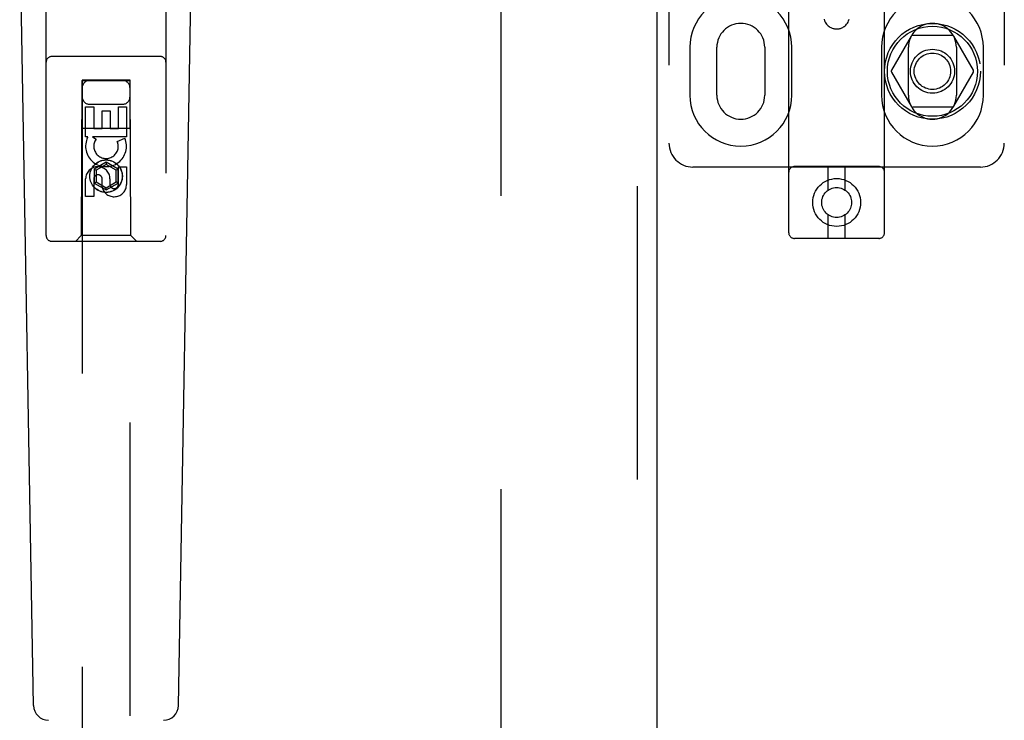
# Model space of a CAD drawing. Header units: inches. Extents: x 0 to 278, y 0 to 180.
# Tile 14 of 76: x 91.86 to 97, y 86.05 to 89.71. Entities that reach past the tile are written whole.
import ezdxf

# ---------------------------------------------------------------- set-up
doc = ezdxf.new("R2010")
doc.units = ezdxf.units.IN
doc.header["$LTSCALE"] = 15.310625
doc.header["$MEASUREMENT"] = 0
doc.linetypes.add('HIDDEN', pattern=[0.2, 0.1, -0.1])
doc.layers.add('DEFAULT_2', color=8, linetype='HIDDEN')
doc.layers.add('LEFTHAND_DOOR_ASSEMBLY', color=7, linetype='CONTINUOUS')

msp = doc.modelspace()

# ---------------------------------------------------------------- linework, layer by layer
at = {"layer": 'DEFAULT_2', "color": 8, "linetype": 'HIDDEN'}
for p, q in [((94.3781, 52.0456), (94.3781, 131.0876)), ((95.8781, 88.5994), (95.8781, 94.0999)), ((96.3781, 88.5994), (96.3781, 94.0999)), ((95.2531, 94.0666), (95.2531, 89.0666)), ((97.0031, 94.0666), (97.0031, 89.0666)), ((96.517, 89.6241), (96.4145, 89.4466)), ((96.7306, 89.6291), (96.5257, 89.6291)), ((96.8418, 89.4466), (96.7393, 89.6241)), ((95.3625, 89.5666), (95.3625, 89.3166)), ((95.5031, 89.3166), (95.5031, 89.5666)), ((95.7531, 89.5666), (95.7531, 89.3166)), ((95.8938, 89.3166), (95.8938, 89.5666)), ((96.3625, 89.5666), (96.3625, 89.3166)), ((96.5031, 89.3166), (96.5031, 89.5666)), ((96.7531, 89.5666), (96.7531, 89.3166)), ((96.8938, 89.3166), (96.8938, 89.5666)), ((96.4145, 89.4366), (96.517, 89.2591)), ((96.7393, 89.2591), (96.8418, 89.4366)), ((96.7306, 89.2541), (96.5257, 89.2541)), ((96.3481, 88.9444), (95.9081, 88.9444)), ((96.0831, 88.8206), (96.0831, 88.9444)), ((96.1731, 88.8206), (96.1731, 88.9444)), ((96.8781, 88.9416), (95.3781, 88.9416)), ((96.0831, 88.5694), (96.0831, 88.6932)), ((96.1731, 88.5694), (96.1731, 88.6932)), ((96.3481, 88.5694), (95.9081, 88.5694))]:
    msp.add_line(p, q, dxfattribs=at)
msp.add_lwpolyline([(96.0628, 89.7129), (96.0654, 89.7052), (96.0685, 89.6983), (96.072, 89.6925), (96.0758, 89.6873), (96.0798, 89.6828), (96.084, 89.6789), (96.0884, 89.6754), (96.0928, 89.6724), (96.0972, 89.67), (96.1014, 89.668), (96.1054, 89.6664), (96.1094, 89.6651), (96.1131, 89.6642), (96.1167, 89.6634), (96.1201, 89.663), (96.1232, 89.6626), (96.1263, 89.6625), (96.1293, 89.6625), (96.1322, 89.6626), (96.1352, 89.6628), (96.1382, 89.6632), (96.1413, 89.6638), (96.1447, 89.6645), (96.1482, 89.6655), (96.1519, 89.6668), (96.1557, 89.6684), (96.1598, 89.6704), (96.164, 89.6728), (96.1682, 89.6756), (96.1724, 89.679), (96.1765, 89.6829), (96.1804, 89.6873), (96.1842, 89.6924), (96.1877, 89.6983), (96.1909, 89.7051), (96.1934, 89.7128)], dxfattribs=at)
for centre, radius in [((96.6281, 89.4416), 0.25), ((96.6281, 89.4416), 0.235), ((96.6281, 89.4416), 0.115), ((96.6281, 89.4416), 0.095), ((96.1281, 88.7569), 0.125), ((96.1281, 88.7569), 0.078)]:
    msp.add_circle(centre, radius, dxfattribs=at)
for centre, radius, start, end in [((95.6281, 89.5666), 0.2656, 0, 180), ((96.6281, 89.5666), 0.2656, 0, 180), ((95.6281, 89.5666), 0.125, 0, 180), ((96.6281, 89.5666), 0.125, 0, 180), ((96.5257, 89.6191), 0.01, 90.0034, 149.9992), ((96.7306, 89.6191), 0.01, 30.0031, 89.9988), ((96.4232, 89.4416), 0.01, 150.0037, 209.9986), ((96.8331, 89.4416), 0.01, 330.0037, 29.9986), ((95.6281, 89.3166), 0.2656, 180, 360), ((95.6281, 89.3166), 0.125, 180, 360), ((96.6281, 89.3166), 0.2656, 180, 360), ((96.6281, 89.3166), 0.125, 180, 360), ((96.5257, 89.2641), 0.01, 210.0031, 269.9988), ((96.7306, 89.2641), 0.01, 270.0034, 329.9992), ((95.3781, 89.0666), 0.125, 180, 270), ((96.8781, 89.0666), 0.125, 270, 360), ((95.9081, 88.9144), 0.03, 90, 180), ((96.3481, 88.9144), 0.03, 0, 90), ((95.9081, 88.5994), 0.03, 180, 270), ((96.3481, 88.5994), 0.03, 270, 360)]:
    msp.add_arc(centre, radius, start, end, dxfattribs=at)
at = {"layer": 'LEFTHAND_DOOR_ASSEMBLY', "color": 8, "linetype": 'HIDDEN'}
for p, q in [((95.0866, 131.7126), (95.0866, 51.4206)), ((92.0031, 88.5841), (92.0031, 90.4416)), ((92.6281, 90.4416), (92.6281, 88.5841)), ((92.5981, 89.5191), (92.0331, 89.5191)), ((92.1891, 89.3941), (92.1856, 88.5841)), ((92.1891, 89.3941), (92.4421, 89.3941)), ((92.1906, 89.3958), (92.1906, 52.3941)), ((92.4406, 89.3958), (92.1906, 89.3958)), ((92.4406, 89.3926), (92.1906, 89.3926)), ((92.4406, 52.3941), (92.4406, 89.3958)), ((92.4456, 88.5841), (92.4421, 89.3941)), ((92.2091, 89.1001), (92.2091, 89.2562)), ((92.2091, 89.2562), (92.2515, 89.2562)), ((92.2306, 89.2691), (92.4006, 89.2691)), ((92.2515, 89.2562), (92.2515, 89.1427)), ((92.3798, 89.1427), (92.3798, 89.2562)), ((92.3798, 89.2562), (92.4223, 89.2562)), ((92.4223, 89.2562), (92.4223, 89.1001)), ((92.295, 89.1427), (92.295, 89.2349)), ((92.295, 89.2349), (92.3374, 89.2349)), ((92.3374, 89.2349), (92.3374, 89.1427)), ((92.1881, 89.1441), (92.4432, 89.1441)), ((92.2213, 89.1001), (92.2091, 89.1001)), ((92.2196, 89.0966), (92.2213, 89.1001)), ((92.4223, 89.1001), (92.2447, 89.1001)), ((92.2447, 89.1001), (92.2632, 89.0871)), ((92.2515, 89.1427), (92.295, 89.1427)), ((92.3374, 89.1427), (92.3798, 89.1427)), ((92.3742, 89.0757), (92.4133, 89.0926)), ((92.3156, 88.9665), (92.2531, 88.9305)), ((92.3156, 88.955), (92.2631, 88.9247)), ((92.3156, 88.9665), (92.3156, 88.955)), ((92.3781, 88.9305), (92.3156, 88.9665)), ((92.3681, 88.9247), (92.3156, 88.955)), ((92.3798, 88.8514), (92.3798, 88.9438)), ((92.3798, 88.9438), (92.4223, 88.9438)), ((92.4223, 88.9438), (92.4223, 88.8514)), ((92.2531, 88.9305), (92.2531, 88.8583)), ((92.2531, 88.9305), (92.2631, 88.9247)), ((92.2631, 88.9247), (92.2631, 88.8641)), ((92.3781, 88.9305), (92.3681, 88.9247)), ((92.3681, 88.8641), (92.3681, 88.9247)), ((92.3781, 88.8583), (92.3781, 88.9305)), ((92.2091, 88.7875), (92.2091, 88.8799)), ((92.2515, 88.8799), (92.2515, 88.7875)), ((92.2531, 88.8583), (92.2631, 88.8641)), ((92.2531, 88.8583), (92.3156, 88.8222)), ((92.2631, 88.8641), (92.3156, 88.8337)), ((92.295, 88.8376), (92.295, 88.8838)), ((92.3156, 88.8337), (92.3681, 88.8641)), ((92.3156, 88.8222), (92.3781, 88.8583)), ((92.336, 88.8799), (92.336, 88.8514)), ((92.3781, 88.8583), (92.3681, 88.8641)), ((92.3156, 88.8222), (92.3156, 88.8337)), ((92.2515, 88.7875), (92.2091, 88.7875)), ((92.1856, 88.5841), (92.1556, 88.5541)), ((92.4456, 88.5841), (92.1856, 88.5841)), ((92.4456, 88.5841), (92.4756, 88.5541)), ((92.5981, 88.5541), (92.0331, 88.5541))]:
    msp.add_line(p, q, dxfattribs=at)
at = {"layer": 'LEFTHAND_DOOR_ASSEMBLY', "color": 3, "linetype": 'Continuous'}
msp.add_line((95.1906, 131.7126), (95.1906, 51.4206), dxfattribs=at)
at = {"layer": 'LEFTHAND_DOOR_ASSEMBLY', "color": 7, "linetype": 'Continuous'}
for p, q in [((91.9371, 86.1321), (91.8649, 90.2714)), ((92.6942, 86.1321), (92.7664, 90.2714))]:
    msp.add_line(p, q, dxfattribs=at)
at = {"layer": 'LEFTHAND_DOOR_ASSEMBLY', "color": 8, "linetype": 'HIDDEN'}
for radius in [0.085, 0.0845]:
    msp.add_circle((92.3156, 88.8941), radius, dxfattribs=at)
for centre, radius, start, end in [((92.0331, 89.4891), 0.03, 90, 180), ((92.5981, 89.4891), 0.03, 0, 90), ((92.2306, 89.3541), 0.04, 90, 180), ((92.4006, 89.3541), 0.04, 0, 90), ((92.2306, 89.3091), 0.04, 180, 270), ((92.4006, 89.3091), 0.04, 270, 360), ((92.3155, 89.0503), 0.1065, 154.2636, 23.4027), ((92.3155, 89.0503), 0.0639, 144.8895, 23.4026), ((92.2725, 88.8799), 0.0635, 0, 180), ((92.2734, 88.8799), 0.0219, 10.307, 180), ((92.3579, 88.8513), 0.0644, 192.2995, 0.0775), ((92.3579, 88.8514), 0.0219, 179.9011, 360), ((92.0331, 88.5841), 0.03, 180, 270), ((92.5981, 88.5841), 0.03, 270, 360)]:
    msp.add_arc(centre, radius, start, end, dxfattribs=at)
at = {"layer": 'LEFTHAND_DOOR_ASSEMBLY', "color": 7, "linetype": 'Continuous'}
for centre, start, end in [((92.0159, 86.1335), 181, 270), ((92.6154, 86.1335), 270, 359)]:
    msp.add_arc(centre, 0.0787, start, end, dxfattribs=at)

doc.saveas('drawing.dxf')
